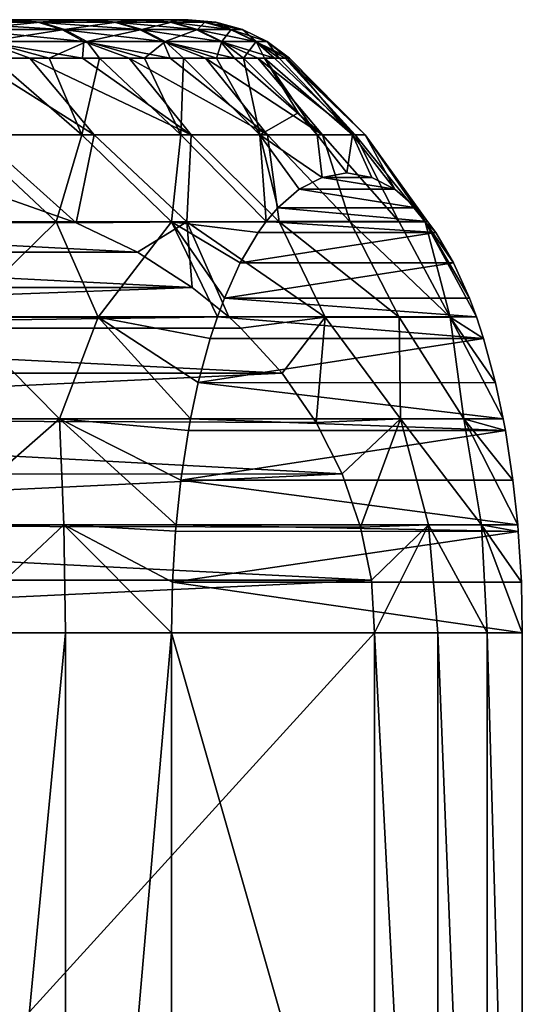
# Model space of a CAD drawing. Header units: metres. Extents: x -150 to 310, y -128 to 84.
# Tile 222 of 256: x 86.05 to 89.33, y 45.68 to 52.1. Entities that reach past the tile are written whole.
import ezdxf

# ---------------------------------------------------------------- set-up
doc = ezdxf.new("R2010")
doc.units = ezdxf.units.M
doc.layers.add('solid_26009703_SW0001', color=7, linetype='CONTINUOUS')
doc.layers.add('solid_26009703_SW0001_01', color=7, linetype='CONTINUOUS')

msp = doc.modelspace()

# ---------------------------------------------------------------- linework, layer by layer
at = {"layer": 'solid_26009703_SW0001'}
for points in [[(86.491623, 52.099998, -3.673109), (65.918404, 52.099998, 1.16366), (66.136795, 52.099998, 2.436393)], [(86.491623, 52.099998, -3.673109), (85.979347, 52.099998, -4.844703), (65.918404, 52.099998, 1.16366)]]:
    msp.add_3dface(points, dxfattribs=at)
at = {"layer": 'solid_26009703_SW0001_01'}
for points in [[(66.136795, 52.099998, 2.436393), (66.508377, 52.099998, 3.673109), (86.863205, 52.099998, -2.436393)], [(86.491623, 52.099998, -3.673109), (66.136795, 52.099998, 2.436393), (86.863205, 52.099998, -2.436393)], [(66.508377, 52.099998, 3.673109), (87.081596, 52.099998, -1.16366), (86.863205, 52.099998, -2.436393)], [(66.508377, 52.099998, 3.673109), (67.020653, 52.099998, 4.844703), (87.081596, 52.099998, -1.16366)], [(67.020653, 52.099998, 4.844703), (87.145012, 52.099998, 0.113465), (87.081596, 52.099998, -1.16366)], [(67.020653, 52.099998, 4.844703), (67.675766, 52.099998, 5.954686), (87.145012, 52.099998, 0.113465)], [(67.675766, 52.099998, 5.954686), (87.053108, 52.099998, 1.399072), (87.145012, 52.099998, 0.113465)], [(67.675766, 52.099998, 5.954686), (68.456177, 52.099998, 6.972923), (87.053108, 52.099998, 1.399072)], [(68.456177, 52.099998, 6.972923), (86.808144, 52.099998, 2.658375), (87.053108, 52.099998, 1.399072)], [(68.456177, 52.099998, 6.972923), (69.357094, 52.099998, 7.893619), (86.808144, 52.099998, 2.658375)], [(69.357094, 52.099998, 7.893619), (86.411835, 52.099998, 3.88405), (86.808144, 52.099998, 2.658375)], [(69.357094, 52.099998, 7.893619), (70.359474, 52.099998, 8.69575), (86.411835, 52.099998, 3.88405)], [(70.359474, 52.099998, 8.69575), (85.871864, 52.099998, 5.048788), (86.411835, 52.099998, 3.88405)], [(86.164886, 52.083786, 4.875734), (85.871864, 52.099998, 5.048788), (85.533493, 52.083786, 5.96479)], [(85.554955, 52.083786, -5.932168), (85.979347, 52.099998, -4.844703), (86.182404, 52.083786, -4.840841)], [(86.164886, 52.083786, 4.875734), (86.411835, 52.099998, 3.88405), (85.871864, 52.099998, 5.048788)], [(86.182404, 52.083786, -4.840841), (85.979347, 52.099998, -4.844703), (86.491623, 52.099998, -3.673109)], [(86.665573, 52.083786, 3.720741), (86.411835, 52.099998, 3.88405), (86.164886, 52.083786, 4.875734)], [(86.182404, 52.083786, -4.840841), (86.491623, 52.099998, -3.673109), (86.678925, 52.083786, -3.68405)], [(86.665573, 52.083786, 3.720741), (86.808144, 52.099998, 2.658375), (86.411835, 52.099998, 3.88405)], [(86.678925, 52.083786, -3.68405), (86.491623, 52.099998, -3.673109), (86.863205, 52.099998, -2.436393)], [(87.028786, 52.083786, 2.515432), (86.808144, 52.099998, 2.658375), (86.665573, 52.083786, 3.720741)], [(86.678925, 52.083786, -3.68405), (86.863205, 52.099998, -2.436393), (87.037788, 52.083786, -2.477438)], [(87.028786, 52.083786, 2.515432), (87.053108, 52.099998, 1.399072), (86.808144, 52.099998, 2.658375)], [(87.037788, 52.083786, -2.477438), (86.863205, 52.099998, -2.436393), (87.081596, 52.099998, -1.16366)], [(87.249619, 52.083786, 1.276106), (87.053108, 52.099998, 1.399072), (87.028786, 52.083786, 2.515432)], [(87.25415, 52.083786, -1.237324), (87.037788, 52.083786, -2.477438), (87.081596, 52.099998, -1.16366)], [(87.249619, 52.083786, 1.276106), (87.145012, 52.099998, 0.113465), (87.053108, 52.099998, 1.399072)], [(87.325081, 52.083786, 0.019523), (87.081596, 52.099998, -1.16366), (87.145012, 52.099998, 0.113465)], [(87.25415, 52.083786, -1.237324), (87.081596, 52.099998, -1.16366), (87.325081, 52.083786, 0.019523)], [(87.325081, 52.083786, 0.019523), (87.145012, 52.099998, 0.113465), (87.249619, 52.083786, 1.276106)], [(85.533493, 52.083786, 5.96479), (85.678726, 52.035477, 6.060688), (86.320267, 52.035477, 4.954122)], [(86.164886, 52.083786, 4.875734), (85.533493, 52.083786, 5.96479), (86.320267, 52.035477, 4.954122)], [(85.554955, 52.083786, -5.932168), (86.182404, 52.083786, -4.840841), (85.700531, 52.035477, -6.02754)], [(85.678726, 52.035477, 6.060688), (85.814339, 51.956654, 6.150233), (86.465363, 51.956654, 5.027318)], [(86.320267, 52.035477, 4.954122), (85.678726, 52.035477, 6.060688), (86.465363, 51.956654, 5.027318)], [(86.182404, 52.083786, -4.840841), (86.338074, 52.035477, -4.918668), (85.700531, 52.035477, -6.02754)], [(85.700531, 52.035477, -6.02754), (86.338074, 52.035477, -4.918668), (85.836464, 51.956654, -6.116596)], [(86.338074, 52.035477, -4.918668), (86.483429, 51.956654, -4.99134), (85.836464, 51.956654, -6.116596)], [(86.164886, 52.083786, 4.875734), (86.320267, 52.035477, 4.954122), (86.829002, 52.035477, 3.78056)], [(86.665573, 52.083786, 3.720741), (86.164886, 52.083786, 4.875734), (86.829002, 52.035477, 3.78056)], [(86.182404, 52.083786, -4.840841), (86.678925, 52.083786, -3.68405), (86.338074, 52.035477, -4.918668)], [(86.320267, 52.035477, 4.954122), (86.465363, 51.956654, 5.027318), (86.981613, 51.956654, 3.836417)], [(86.829002, 52.035477, 3.78056), (86.320267, 52.035477, 4.954122), (86.981613, 51.956654, 3.836417)], [(86.678925, 52.083786, -3.68405), (86.842575, 52.035477, -3.743279), (86.338074, 52.035477, -4.918668)], [(86.338074, 52.035477, -4.918668), (86.842575, 52.035477, -3.743279), (86.483429, 51.956654, -4.99134)], [(86.842575, 52.035477, -3.743279), (86.995384, 51.956654, -3.798585), (86.483429, 51.956654, -4.99134)], [(86.665573, 52.083786, 3.720741), (86.829002, 52.035477, 3.78056), (87.198059, 52.035477, 2.555873)], [(87.028786, 52.083786, 2.515432), (86.665573, 52.083786, 3.720741), (87.198059, 52.035477, 2.555873)], [(86.678925, 52.083786, -3.68405), (87.037788, 52.083786, -2.477438), (86.842575, 52.035477, -3.743279)], [(86.829002, 52.035477, 3.78056), (86.981613, 51.956654, 3.836417), (87.356125, 51.956654, 2.593636)], [(87.198059, 52.035477, 2.555873), (86.829002, 52.035477, 3.78056), (87.356125, 51.956654, 2.593636)], [(87.037788, 52.083786, -2.477438), (87.207207, 52.035477, -2.517269), (86.842575, 52.035477, -3.743279)], [(86.842575, 52.035477, -3.743279), (87.207207, 52.035477, -2.517269), (86.995384, 51.956654, -3.798585)], [(87.207207, 52.035477, -2.517269), (87.36541, 51.956654, -2.554461), (86.995384, 51.956654, -3.798585)], [(87.028786, 52.083786, 2.515432), (87.198059, 52.035477, 2.555873), (87.42244, 52.035477, 1.296623)], [(87.249619, 52.083786, 1.276106), (87.028786, 52.083786, 2.515432), (87.42244, 52.035477, 1.296623)], [(87.25415, 52.083786, -1.237324), (87.207207, 52.035477, -2.517269), (87.037788, 52.083786, -2.477438)], [(87.198059, 52.035477, 2.555873), (87.356125, 51.956654, 2.593636), (87.583817, 51.956654, 1.31578)], [(87.42244, 52.035477, 1.296623), (87.198059, 52.035477, 2.555873), (87.583817, 51.956654, 1.31578)], [(87.25415, 52.083786, -1.237324), (87.427048, 52.035477, -1.257217), (87.207207, 52.035477, -2.517269)], [(87.427048, 52.035477, -1.257217), (87.36541, 51.956654, -2.554461), (87.207207, 52.035477, -2.517269)], [(87.249619, 52.083786, 1.276106), (87.42244, 52.035477, 1.296623), (87.499115, 52.035477, 0.019837)], [(87.325081, 52.083786, 0.019523), (87.249619, 52.083786, 1.276106), (87.499115, 52.035477, 0.019837)], [(87.25415, 52.083786, -1.237324), (87.325081, 52.083786, 0.019523), (87.427048, 52.035477, -1.257217)], [(87.325081, 52.083786, 0.019523), (87.499115, 52.035477, 0.019837), (87.427048, 52.035477, -1.257217)], [(87.427048, 52.035477, -1.257217), (87.588493, 51.956654, -1.275792), (87.36541, 51.956654, -2.554461)], [(87.42244, 52.035477, 1.296623), (87.583817, 51.956654, 1.31578), (87.661629, 51.956654, 0.02013)], [(87.499115, 52.035477, 0.019837), (87.42244, 52.035477, 1.296623), (87.661629, 51.956654, 0.02013)], [(87.427048, 52.035477, -1.257217), (87.499115, 52.035477, 0.019837), (87.588493, 51.956654, -1.275792)], [(87.499115, 52.035477, 0.019837), (87.661629, 51.956654, 0.02013), (87.588493, 51.956654, -1.275792)], [(85.814339, 51.956654, 6.150233), (85.736015, 51.849998, 6.522923), (86.113014, 51.849998, 5.953363)], [(85.814339, 51.956654, 6.150233), (86.113014, 51.849998, 5.953363), (86.454933, 51.849998, 5.362079)], [(86.465363, 51.956654, 5.027318), (85.814339, 51.956654, 6.150233), (86.454933, 51.849998, 5.362079)], [(85.836464, 51.956654, -6.116596), (86.238831, 51.849998, -5.745235), (85.874176, 51.849998, -6.32277)], [(85.836464, 51.956654, -6.116596), (86.483429, 51.956654, -4.99134), (86.238831, 51.849998, -5.745235)], [(86.483429, 51.956654, -4.99134), (86.567947, 51.849998, -5.146738), (86.238831, 51.849998, -5.745235)], [(86.465363, 51.956654, 5.027318), (86.454933, 51.849998, 5.362079), (86.760521, 51.849998, 4.751229)], [(86.465363, 51.956654, 5.027318), (86.760521, 51.849998, 4.751229), (87.028679, 51.849998, 4.123043)], [(86.981613, 51.956654, 3.836417), (86.465363, 51.956654, 5.027318), (87.028679, 51.849998, 4.123043)], [(86.483429, 51.956654, -4.99134), (86.860336, 51.849998, -4.529461), (86.567947, 51.849998, -5.146738)], [(86.483429, 51.956654, -4.99134), (86.995384, 51.956654, -3.798585), (86.860336, 51.849998, -4.529461)], [(86.995384, 51.956654, -3.798585), (87.114914, 51.849998, -3.895657), (86.860336, 51.849998, -4.529461)], [(86.981613, 51.956654, 3.836417), (87.028679, 51.849998, 4.123043), (87.258415, 51.849998, 3.479813)], [(86.981613, 51.956654, 3.836417), (87.258415, 51.849998, 3.479813), (87.448891, 51.849998, 2.823887)], [(87.356125, 51.956654, 2.593636), (86.981613, 51.956654, 3.836417), (87.448891, 51.849998, 2.823887)], [(86.995384, 51.956654, -3.798585), (87.330757, 51.849998, -3.247639), (87.114914, 51.849998, -3.895657)], [(86.995384, 51.956654, -3.798585), (87.36541, 51.956654, -2.554461), (87.330757, 51.849998, -3.247639)], [(87.36541, 51.956654, -2.554461), (87.507088, 51.849998, -2.58777), (87.330757, 51.849998, -3.247639)], [(87.356125, 51.956654, 2.593636), (87.448891, 51.849998, 2.823887), (87.599419, 51.849998, 2.157657)], [(87.356125, 51.956654, 2.593636), (87.599419, 51.849998, 2.157657), (87.709442, 51.849998, 1.483554)], [(87.583817, 51.956654, 1.31578), (87.356125, 51.956654, 2.593636), (87.709442, 51.849998, 1.483554)], [(87.588493, 51.956654, -1.275792), (87.507088, 51.849998, -2.58777), (87.36541, 51.956654, -2.554461)], [(87.588493, 51.956654, -1.275792), (87.64325, 51.849998, -1.918459), (87.507088, 51.849998, -2.58777)], [(87.583817, 51.956654, 1.31578), (87.709442, 51.849998, 1.483554), (87.778564, 51.849998, 0.804039)], [(87.583817, 51.956654, 1.31578), (87.778564, 51.849998, 0.804039), (87.806534, 51.849998, 0.121589)], [(87.661629, 51.956654, 0.02013), (87.583817, 51.956654, 1.31578), (87.806534, 51.849998, 0.121589)], [(87.588493, 51.956654, -1.275792), (87.738754, 51.849998, -1.242148), (87.64325, 51.849998, -1.918459)], [(87.588493, 51.956654, -1.275792), (87.661629, 51.956654, 0.02013), (87.738754, 51.849998, -1.242148)], [(87.661629, 51.956654, 0.02013), (87.806534, 51.849998, 0.121589), (87.793251, 51.849998, -0.561303)], [(87.661629, 51.956654, 0.02013), (87.793251, 51.849998, -0.561303), (87.738754, 51.849998, -1.242148)], [(85.874176, 51.849998, -6.32277), (86.450829, 51.348858, -6.343213), (85.67804, 51.348858, -7.417467)], [(85.736015, 51.849998, 6.522923), (85.773804, 51.348858, 7.297389), (86.532539, 51.348858, 6.213168)], [(86.113014, 51.849998, 5.953363), (85.736015, 51.849998, 6.522923), (86.532539, 51.348858, 6.213168)], [(85.874176, 51.849998, -6.32277), (86.238831, 51.849998, -5.745235), (86.450829, 51.348858, -6.343213)], [(86.113014, 51.849998, 5.953363), (86.532539, 51.348858, 6.213168), (87.165108, 51.348858, 5.050813)], [(86.454933, 51.849998, 5.362079), (86.113014, 51.849998, 5.953363), (87.165108, 51.348858, 5.050813)], [(86.238831, 51.849998, -5.745235), (86.567947, 51.849998, -5.146738), (86.450829, 51.348858, -6.343213)], [(86.567947, 51.849998, -5.146738), (87.098473, 51.348858, -5.189189), (86.450829, 51.348858, -6.343213)], [(86.760521, 51.849998, 4.751229), (86.454933, 51.849998, 5.362079), (87.165108, 51.348858, 5.050813)], [(86.567947, 51.849998, -5.146738), (86.860336, 51.849998, -4.529461), (87.098473, 51.348858, -5.189189)], [(86.760521, 51.849998, 4.751229), (87.165108, 51.348858, 5.050813), (87.663559, 51.348858, 3.824941)], [(87.028679, 51.849998, 4.123043), (86.760521, 51.849998, 4.751229), (87.663559, 51.348858, 3.824941)], [(86.860336, 51.849998, -4.529461), (87.114914, 51.849998, -3.895657), (87.098473, 51.348858, -5.189189)], [(87.258415, 51.849998, 3.479813), (87.028679, 51.849998, 4.123043), (87.663559, 51.348858, 3.824941)], [(87.114914, 51.849998, -3.895657), (87.612839, 51.348858, -3.969908), (87.098473, 51.348858, -5.189189)], [(87.114914, 51.849998, -3.895657), (87.330757, 51.849998, -3.247639), (87.612839, 51.348858, -3.969908)], [(87.258415, 51.849998, 3.479813), (87.663559, 51.348858, 3.824941), (88.021629, 51.348858, 2.550968)], [(87.448891, 51.849998, 2.823887), (87.258415, 51.849998, 3.479813), (88.021629, 51.348858, 2.550968)], [(87.330757, 51.849998, -3.247639), (87.507088, 51.849998, -2.58777), (87.612839, 51.348858, -3.969908)], [(87.599419, 51.849998, 2.157657), (87.448891, 51.849998, 2.823887), (88.021629, 51.348858, 2.550968)], [(87.862984, 51.492729, -2.671442), (87.612839, 51.348858, -3.969908), (87.507088, 51.849998, -2.58777)], [(87.64325, 51.849998, -1.918459), (87.862984, 51.492729, -2.671442), (87.507088, 51.849998, -2.58777)], [(87.599419, 51.849998, 2.157657), (88.021629, 51.348858, 2.550968), (88.234795, 51.348858, 1.244915)], [(87.709442, 51.849998, 1.483554), (87.599419, 51.849998, 2.157657), (88.234795, 51.348858, 1.244915)], [(87.64325, 51.849998, -1.918459), (87.98745, 51.348858, -2.700703), (87.862984, 51.492729, -2.671442)], [(87.64325, 51.849998, -1.918459), (88.217598, 51.348858, -1.397536), (87.98745, 51.348858, -2.700703)], [(87.64325, 51.849998, -1.918459), (87.738754, 51.849998, -1.242148), (88.217598, 51.348858, -1.397536)], [(87.778564, 51.849998, 0.804039), (87.709442, 51.849998, 1.483554), (88.234795, 51.348858, 1.244915)], [(87.738754, 51.849998, -1.242148), (87.793251, 51.849998, -0.561303), (88.217598, 51.348858, -1.397536)], [(87.778564, 51.849998, 0.804039), (88.234795, 51.348858, 1.244915), (88.3004, 51.348858, -0.076793)], [(87.806534, 51.849998, 0.121589), (87.778564, 51.849998, 0.804039), (88.3004, 51.348858, -0.076793)], [(87.793251, 51.849998, -0.561303), (88.3004, 51.348858, -0.076793), (88.217598, 51.348858, -1.397536)], [(87.793251, 51.849998, -0.561303), (87.806534, 51.849998, 0.121589), (88.3004, 51.348858, -0.076793)], [(87.862984, 51.492729, -2.671442), (87.98745, 51.348858, -2.700703), (87.612839, 51.348858, -3.969908)], [(85.67804, 51.348858, -7.417467), (86.284317, 50.780453, -7.32224), (85.409683, 50.780453, -8.364546)], [(85.67804, 51.348858, -7.417467), (86.450829, 51.348858, -6.343213), (86.284317, 50.780453, -7.32224)], [(86.41555, 50.775661, 7.148618), (86.532539, 51.348858, 6.213168), (85.773804, 51.348858, 7.297389)], [(85.97747, 50.928185, 7.560432), (86.41555, 50.775661, 7.148618), (85.773804, 51.348858, 7.297389)], [(86.450829, 51.348858, -6.343213), (87.037659, 50.780453, -6.189166), (86.284317, 50.780453, -7.32224)], [(86.41555, 50.775661, 7.148618), (87.136902, 50.780453, 6.017011), (86.532539, 51.348858, 6.213168)], [(86.450829, 51.348858, -6.343213), (87.098473, 51.348858, -5.189189), (87.037659, 50.780453, -6.189166)], [(87.136902, 50.780453, 6.017011), (87.165108, 51.348858, 5.050813), (86.532539, 51.348858, 6.213168)], [(87.098473, 51.348858, -5.189189), (87.655182, 50.784107, -4.985057), (87.037659, 50.780453, -6.189166)], [(87.098473, 51.348858, -5.189189), (87.612839, 51.348858, -3.969908), (87.655182, 50.784107, -4.985057)], [(87.136902, 50.780453, 6.017011), (87.73983, 50.780453, 4.797319), (87.165108, 51.348858, 5.050813)], [(87.73983, 50.780453, 4.797319), (87.663559, 51.348858, 3.824941), (87.165108, 51.348858, 5.050813)], [(87.612839, 51.348858, -3.969908), (87.73008, 50.872471, -4.666478), (87.655182, 50.784107, -4.985057)], [(87.612839, 51.348858, -3.969908), (87.869354, 50.99448, -4.0741), (87.73008, 50.872471, -4.666478)], [(87.612839, 51.348858, -3.969908), (88.019806, 51.069756, -3.434139), (87.869354, 50.99448, -4.0741)], [(87.612839, 51.348858, -3.969908), (87.98745, 51.348858, -2.700703), (88.019806, 51.069756, -3.434139)], [(88.203445, 50.780453, 3.518165), (88.021629, 51.348858, 2.550968), (87.663559, 51.348858, 3.824941)], [(87.73983, 50.780453, 4.797319), (88.203445, 50.780453, 3.518165), (87.663559, 51.348858, 3.824941)], [(87.98745, 51.348858, -2.700703), (88.181511, 51.099998, -2.746327), (88.019806, 51.069756, -3.434139)], [(88.217598, 51.348858, -1.397536), (88.181511, 51.099998, -2.746327), (87.98745, 51.348858, -2.700703)], [(88.521988, 50.780453, 2.195403), (88.234795, 51.348858, 1.244915), (88.021629, 51.348858, 2.550968)], [(88.203445, 50.780453, 3.518165), (88.521988, 50.780453, 2.195403), (88.021629, 51.348858, 2.550968)], [(88.343216, 51.069759, -2.058515), (88.181511, 51.099998, -2.746327), (88.217598, 51.348858, -1.397536)], [(88.493683, 50.994473, -1.418504), (88.217598, 51.348858, -1.397536), (88.3004, 51.348858, -0.076793)], [(88.493683, 50.994473, -1.418504), (88.343216, 51.069759, -2.058515), (88.217598, 51.348858, -1.397536)], [(88.691528, 50.780453, 0.845429), (88.3004, 51.348858, -0.076793), (88.234795, 51.348858, 1.244915)], [(88.521988, 50.780453, 2.195403), (88.691528, 50.780453, 0.845429), (88.234795, 51.348858, 1.244915)], [(88.632973, 50.872429, -0.82602), (88.493683, 50.994473, -1.418504), (88.3004, 51.348858, -0.076793)], [(88.707832, 50.784111, -0.507617), (88.632973, 50.872429, -0.82602), (88.3004, 51.348858, -0.076793)], [(88.691528, 50.780453, 0.845429), (88.707832, 50.784111, -0.507617), (88.3004, 51.348858, -0.076793)], [(88.343216, 51.069759, -2.058515), (88.019806, 51.069756, -3.434139), (88.181511, 51.099998, -2.746327)], [(88.493683, 50.994473, -1.418504), (87.869354, 50.99448, -4.0741), (88.019806, 51.069756, -3.434139)], [(88.493683, 50.994473, -1.418504), (88.019806, 51.069756, -3.434139), (88.343216, 51.069759, -2.058515)], [(88.632973, 50.872429, -0.82602), (87.73008, 50.872471, -4.666478), (87.869354, 50.99448, -4.0741)], [(88.632973, 50.872429, -0.82602), (87.869354, 50.99448, -4.0741), (88.493683, 50.994473, -1.418504)], [(83.036072, 50.781109, 10.325491), (86.41555, 50.775661, 7.148618), (85.97747, 50.928185, 7.560432)], [(88.707832, 50.784111, -0.507617), (87.655182, 50.784107, -4.985057), (87.73008, 50.872471, -4.666478)], [(88.707832, 50.784111, -0.507617), (87.73008, 50.872471, -4.666478), (88.632973, 50.872429, -0.82602)], [(82.62252, 50.582516, 10.714248), (86.814583, 50.583206, 6.773511), (83.036072, 50.781109, 10.325491)], [(83.036072, 50.781109, 10.325491), (86.814583, 50.583206, 6.773511), (86.41555, 50.775661, 7.148618)], [(85.649338, 50.158478, -8.599888), (85.409683, 50.780453, -8.364546), (86.284317, 50.780453, -7.32224)], [(85.649338, 50.158478, -8.599888), (86.284317, 50.780453, -7.32224), (86.559273, 50.158478, -7.515282)], [(86.559273, 50.158478, -7.515282), (86.284317, 50.780453, -7.32224), (87.037659, 50.780453, -6.189166)], [(86.41555, 50.775661, 7.148618), (86.814583, 50.583206, 6.773511), (87.136902, 50.780453, 6.017011)], [(86.559273, 50.158478, -7.515282), (87.037659, 50.780453, -6.189166), (87.336357, 50.161026, -6.341174)], [(86.814583, 50.583206, 6.773511), (87.172615, 50.353336, 6.436942), (87.136902, 50.780453, 6.017011)], [(87.602264, 50.711437, -5.210157), (87.037659, 50.780453, -6.189166), (87.655182, 50.784107, -4.985057)], [(87.381721, 50.2826, -6.148242), (87.336357, 50.161026, -6.341174), (87.037659, 50.780453, -6.189166)], [(87.48587, 50.513309, -5.705242), (87.381721, 50.2826, -6.148242), (87.037659, 50.780453, -6.189166)], [(87.602264, 50.711437, -5.210157), (87.48587, 50.513309, -5.705242), (87.037659, 50.780453, -6.189166)], [(88.038635, 50.158478, 4.952604), (87.73983, 50.780453, 4.797319), (87.136902, 50.780453, 6.017011)], [(88.038635, 50.158478, 4.952604), (87.136902, 50.780453, 6.017011), (87.409973, 50.160854, 6.213812)], [(87.172615, 50.353336, 6.436942), (87.409973, 50.160854, 6.213812), (87.136902, 50.780453, 6.017011)], [(88.760826, 50.711334, -0.282204), (87.602264, 50.711437, -5.210157), (87.655182, 50.784107, -4.985057)], [(88.760826, 50.711334, -0.282204), (87.655182, 50.784107, -4.985057), (88.707832, 50.784111, -0.507617)], [(88.522804, 50.158478, 3.622245), (88.203445, 50.780453, 3.518165), (87.73983, 50.780453, 4.797319)], [(88.522804, 50.158478, 3.622245), (87.73983, 50.780453, 4.797319), (88.038635, 50.158478, 4.952604)], [(88.854134, 50.158478, 2.245839), (88.521988, 50.780453, 2.195403), (88.203445, 50.780453, 3.518165)], [(88.854134, 50.158478, 2.245839), (88.203445, 50.780453, 3.518165), (88.522804, 50.158478, 3.622245)], [(88.854134, 50.158478, 2.245839), (88.691528, 50.780453, 0.845429), (88.521988, 50.780453, 2.195403)], [(88.760826, 50.711334, -0.282204), (88.707832, 50.784111, -0.507617), (88.691528, 50.780453, 0.845429)], [(89.026657, 50.161022, 0.848506), (88.691528, 50.780453, 0.845429), (88.854134, 50.158478, 2.245839)], [(88.981445, 50.28223, 0.656204), (88.691528, 50.780453, 0.845429), (89.026657, 50.161022, 0.848506)], [(88.877258, 50.513103, 0.213043), (88.691528, 50.780453, 0.845429), (88.981445, 50.28223, 0.656204)], [(88.877258, 50.513103, 0.213043), (88.760826, 50.711334, -0.282204), (88.691528, 50.780453, 0.845429)], [(88.760826, 50.711334, -0.282204), (87.48587, 50.513309, -5.705242), (87.602264, 50.711437, -5.210157)], [(88.877258, 50.513103, 0.213043), (87.48587, 50.513309, -5.705242), (88.760826, 50.711334, -0.282204)], [(82.62252, 50.582516, 10.714248), (82.264526, 50.352493, 11.050781), (87.172615, 50.353336, 6.436942)], [(82.62252, 50.582516, 10.714248), (87.172615, 50.353336, 6.436942), (86.814583, 50.583206, 6.773511)], [(88.877258, 50.513103, 0.213043), (87.381721, 50.2826, -6.148242), (87.48587, 50.513309, -5.705242)], [(88.877258, 50.513103, 0.213043), (88.981445, 50.28223, 0.656204), (87.381721, 50.2826, -6.148242)], [(82.028336, 50.16087, 11.272813), (87.409973, 50.160854, 6.213812), (87.172615, 50.353336, 6.436942)], [(82.264526, 50.352493, 11.050781), (82.028336, 50.16087, 11.272813), (87.172615, 50.353336, 6.436942)], [(89.026657, 50.161022, 0.848506), (87.336357, 50.161026, -6.341174), (87.381721, 50.2826, -6.148242)], [(88.981445, 50.28223, 0.656204), (89.026657, 50.161022, 0.848506), (87.381721, 50.2826, -6.148242)], [(81.94873, 50.087208, 11.347642), (87.409973, 50.160854, 6.213812), (82.028336, 50.16087, 11.272813)], [(81.94873, 50.087208, 11.347642), (87.488594, 50.088135, 6.139904), (87.409973, 50.160854, 6.213812)], [(85.649338, 50.158478, -8.599888), (86.305359, 49.495365, -8.229791), (85.322182, 49.495365, -9.27597)], [(85.649338, 50.158478, -8.599888), (86.559273, 50.158478, -7.515282), (86.305359, 49.495365, -8.229791)], [(86.559273, 50.158478, -7.515282), (87.161537, 49.495945, -7.084782), (86.305359, 49.495365, -8.229791)], [(86.559273, 50.158478, -7.515282), (87.336357, 50.161026, -6.341174), (87.289909, 50.019947, -6.53876)], [(86.559273, 50.158478, -7.515282), (87.211769, 49.731808, -6.871112), (87.161537, 49.495945, -7.084782)], [(86.559273, 50.158478, -7.515282), (87.289909, 50.019947, -6.53876), (87.211769, 49.731808, -6.871112)], [(89.073296, 50.019348, 1.04688), (87.289909, 50.019947, -6.53876), (87.336357, 50.161026, -6.341174)], [(89.073296, 50.019348, 1.04688), (87.336357, 50.161026, -6.341174), (89.026657, 50.161022, 0.848506)], [(88.038635, 50.158478, 4.952604), (87.409973, 50.160854, 6.213812), (87.488594, 50.088135, 6.139904)], [(88.038635, 50.158478, 4.952604), (87.488594, 50.088135, 6.139904), (87.758354, 49.793919, 5.88632)], [(88.038635, 50.158478, 4.952604), (87.758354, 49.793919, 5.88632), (87.980804, 49.471962, 5.677203)], [(88.038635, 50.158478, 4.952604), (87.980804, 49.471962, 5.677203), (88.531166, 49.495365, 4.373282)], [(88.522804, 50.158478, 3.622245), (88.038635, 50.158478, 4.952604), (88.531166, 49.495365, 4.373282)], [(88.522804, 50.158478, 3.622245), (88.531166, 49.495365, 4.373282), (88.945198, 49.495365, 2.998614)], [(88.854134, 50.158478, 2.245839), (88.522804, 50.158478, 3.622245), (88.945198, 49.495365, 2.998614)], [(89.073296, 50.019348, 1.04688), (89.026657, 50.161022, 0.848506), (88.854134, 50.158478, 2.245839)], [(88.854134, 50.158478, 2.245839), (88.945198, 49.495365, 2.998614), (89.201477, 49.495937, 1.592113)], [(88.854134, 50.158478, 2.245839), (89.201477, 49.495937, 1.592113), (89.151436, 49.730999, 1.379268)], [(89.073296, 50.019348, 1.04688), (88.854134, 50.158478, 2.245839), (89.151436, 49.730999, 1.379268)], [(81.94873, 50.087208, 11.347642), (81.67923, 49.793045, 11.600988), (87.758354, 49.793919, 5.88632)], [(81.94873, 50.087208, 11.347642), (87.758354, 49.793919, 5.88632), (87.488594, 50.088135, 6.139904)], [(89.073296, 50.019348, 1.04688), (87.211769, 49.731808, -6.871112), (87.289909, 50.019947, -6.53876)], [(89.073296, 50.019348, 1.04688), (89.151436, 49.730999, 1.379268), (87.211769, 49.731808, -6.871112)], [(81.47171, 49.495548, 11.796068), (87.980804, 49.471962, 5.677203), (87.758354, 49.793919, 5.88632)], [(81.67923, 49.793045, 11.600988), (81.47171, 49.495548, 11.796068), (87.758354, 49.793919, 5.88632)], [(89.201477, 49.495937, 1.592113), (87.161537, 49.495945, -7.084782), (87.211769, 49.731808, -6.871112)], [(89.151436, 49.730999, 1.379268), (89.201477, 49.495937, 1.592113), (87.211769, 49.731808, -6.871112)], [(81.47171, 49.495548, 11.796068), (81.286713, 49.135674, 11.969971), (88.151405, 49.13607, 5.516832)], [(81.47171, 49.495548, 11.796068), (88.151405, 49.13607, 5.516832), (87.980804, 49.471962, 5.677203)], [(85.322182, 49.495365, -9.27597), (86.305359, 49.495365, -8.229791), (85.517258, 48.804367, -9.294902)], [(86.305359, 49.495365, -8.229791), (86.335106, 48.804367, -8.424773), (85.517258, 48.804367, -9.294902)], [(86.305359, 49.495365, -8.229791), (87.161537, 49.495945, -7.084782), (87.147446, 49.419842, -7.144715)], [(86.305359, 49.495365, -8.229791), (87.067314, 48.80397, -7.485568), (86.335106, 48.804367, -8.424773)], [(86.305359, 49.495365, -8.229791), (87.098228, 49.095676, -7.354076), (87.067314, 48.80397, -7.485568)], [(86.305359, 49.495365, -8.229791), (87.147446, 49.419842, -7.144715), (87.098228, 49.095676, -7.354076)], [(89.215744, 49.418861, 1.652788), (87.147446, 49.419842, -7.144715), (87.161537, 49.495945, -7.084782)], [(89.215744, 49.418861, 1.652788), (87.161537, 49.495945, -7.084782), (89.201477, 49.495937, 1.592113)], [(88.531166, 49.495365, 4.373282), (87.980804, 49.471962, 5.677203), (88.151405, 49.13607, 5.516832)], [(88.531166, 49.495365, 4.373282), (88.151405, 49.13607, 5.516832), (88.270523, 48.788803, 5.40485)], [(88.531166, 49.495365, 4.373282), (88.270523, 48.788803, 5.40485), (88.714218, 48.804367, 4.303368)], [(88.531166, 49.495365, 4.373282), (88.714218, 48.804367, 4.303368), (89.058693, 48.804367, 3.159961)], [(88.945198, 49.495365, 2.998614), (88.531166, 49.495365, 4.373282), (89.058693, 48.804367, 3.159961)], [(89.215744, 49.418861, 1.652788), (89.201477, 49.495937, 1.592113), (88.945198, 49.495365, 2.998614)], [(88.945198, 49.495365, 2.998614), (89.058693, 48.804367, 3.159961), (89.295708, 48.803963, 1.992912)], [(88.945198, 49.495365, 2.998614), (89.295708, 48.803963, 1.992912), (89.264915, 49.094749, 1.861938)], [(89.215744, 49.418861, 1.652788), (88.945198, 49.495365, 2.998614), (89.264915, 49.094749, 1.861938)], [(89.215744, 49.418861, 1.652788), (87.098228, 49.095676, -7.354076), (87.147446, 49.419842, -7.144715)], [(89.215744, 49.418861, 1.652788), (89.264915, 49.094749, 1.861938), (87.098228, 49.095676, -7.354076)], [(81.171982, 48.804131, 12.077823), (88.270523, 48.788803, 5.40485), (88.151405, 49.13607, 5.516832)], [(81.286713, 49.135674, 11.969971), (81.171982, 48.804131, 12.077823), (88.151405, 49.13607, 5.516832)], [(89.295708, 48.803963, 1.992912), (87.067314, 48.80397, -7.485568), (87.098228, 49.095676, -7.354076)], [(89.264915, 49.094749, 1.861938), (89.295708, 48.803963, 1.992912), (87.098228, 49.095676, -7.354076)], [(81.097382, 48.444202, 12.147953), (88.340919, 48.444229, 5.338678), (81.171982, 48.804131, 12.077823)], [(81.171982, 48.804131, 12.077823), (88.340919, 48.444229, 5.338678), (88.270523, 48.788803, 5.40485)], [(85.517258, 48.804367, -9.294902), (86.335106, 48.804367, -8.424773), (85.581017, 48.099998, -9.302428)], [(86.335106, 48.804367, -8.424773), (86.34539, 48.099998, -8.489306), (85.581017, 48.099998, -9.302428)], [(86.335106, 48.804367, -8.424773), (87.037209, 48.099998, -7.613623), (86.34539, 48.099998, -8.489306)], [(86.335106, 48.804367, -8.424773), (87.043358, 48.430943, -7.587474), (87.037209, 48.099998, -7.613623)], [(86.335106, 48.804367, -8.424773), (87.063736, 48.761909, -7.50078), (87.043358, 48.430943, -7.587474)], [(86.335106, 48.804367, -8.424773), (87.067314, 48.80397, -7.485568), (87.063736, 48.761909, -7.50078)], [(89.299339, 48.761215, 2.008363), (87.043358, 48.430943, -7.587474), (87.063736, 48.761909, -7.50078)], [(89.319687, 48.43055, 2.094899), (87.043358, 48.430943, -7.587474), (89.299339, 48.761215, 2.008363)], [(89.299339, 48.761215, 2.008363), (87.063736, 48.761909, -7.50078), (87.067314, 48.80397, -7.485568)], [(89.299339, 48.761215, 2.008363), (87.067314, 48.80397, -7.485568), (89.295708, 48.803963, 1.992912)], [(88.714218, 48.804367, 4.303368), (88.270523, 48.788803, 5.40485), (88.340919, 48.444229, 5.338678)], [(88.714218, 48.804367, 4.303368), (88.340919, 48.444229, 5.338678), (88.362198, 48.099998, 5.318678)], [(88.714218, 48.804367, 4.303368), (88.362198, 48.099998, 5.318678), (88.774651, 48.099998, 4.281703)], [(88.714218, 48.804367, 4.303368), (88.774651, 48.099998, 4.281703), (89.096649, 48.099998, 3.213176)], [(89.058693, 48.804367, 3.159961), (88.714218, 48.804367, 4.303368), (89.096649, 48.099998, 3.213176)], [(89.058693, 48.804367, 3.159961), (89.096649, 48.099998, 3.213176), (89.325813, 48.099998, 2.120969)], [(89.319687, 48.43055, 2.094899), (89.058693, 48.804367, 3.159961), (89.325813, 48.099998, 2.120969)], [(89.299339, 48.761215, 2.008363), (89.295708, 48.803963, 1.992912), (89.058693, 48.804367, 3.159961)], [(89.319687, 48.43055, 2.094899), (89.299339, 48.761215, 2.008363), (89.058693, 48.804367, 3.159961)], [(81.076096, 48.099998, 12.167965), (88.362198, 48.099998, 5.318678), (88.340919, 48.444229, 5.338678)], [(81.097382, 48.444202, 12.147953), (81.076096, 48.099998, 12.167965), (88.340919, 48.444229, 5.338678)], [(89.325813, 48.099998, 2.120969), (87.037209, 48.099998, -7.613623), (87.043358, 48.430943, -7.587474)], [(89.319687, 48.43055, 2.094899), (89.325813, 48.099998, 2.120969), (87.043358, 48.430943, -7.587474)], [(81.076096, 40.099998, 12.167965), (88.362198, 48.099998, 5.318678), (81.076096, 48.099998, 12.167965)], [(88.362198, 40.099998, 5.318678), (88.362198, 48.099998, 5.318678), (81.076096, 40.099998, 12.167965)], [(85.581017, 40.099998, -9.302428), (85.581017, 48.099998, -9.302428), (86.34539, 48.099998, -8.489306)], [(86.34539, 40.099998, -8.489306), (85.581017, 40.099998, -9.302428), (86.34539, 48.099998, -8.489306)], [(86.34539, 40.099998, -8.489306), (86.34539, 48.099998, -8.489306), (87.037209, 48.099998, -7.613623)], [(87.037209, 40.099998, -7.613623), (86.34539, 40.099998, -8.489306), (87.037209, 48.099998, -7.613623)], [(89.325813, 40.099998, 2.120969), (87.037209, 40.099998, -7.613623), (87.037209, 48.099998, -7.613623)], [(89.325813, 40.099998, 2.120969), (87.037209, 48.099998, -7.613623), (89.325813, 48.099998, 2.120969)], [(88.774651, 40.099998, 4.281703), (88.774651, 48.099998, 4.281703), (88.362198, 48.099998, 5.318678)], [(88.774651, 40.099998, 4.281703), (88.362198, 48.099998, 5.318678), (88.362198, 40.099998, 5.318678)], [(89.096649, 40.099998, 3.213176), (89.096649, 48.099998, 3.213176), (88.774651, 48.099998, 4.281703)], [(89.096649, 40.099998, 3.213176), (88.774651, 48.099998, 4.281703), (88.774651, 40.099998, 4.281703)], [(89.325813, 40.099998, 2.120969), (89.325813, 48.099998, 2.120969), (89.096649, 48.099998, 3.213176)], [(89.325813, 40.099998, 2.120969), (89.096649, 48.099998, 3.213176), (89.096649, 40.099998, 3.213176)]]:
    msp.add_3dface(points, dxfattribs=at)

doc.saveas('drawing.dxf')
